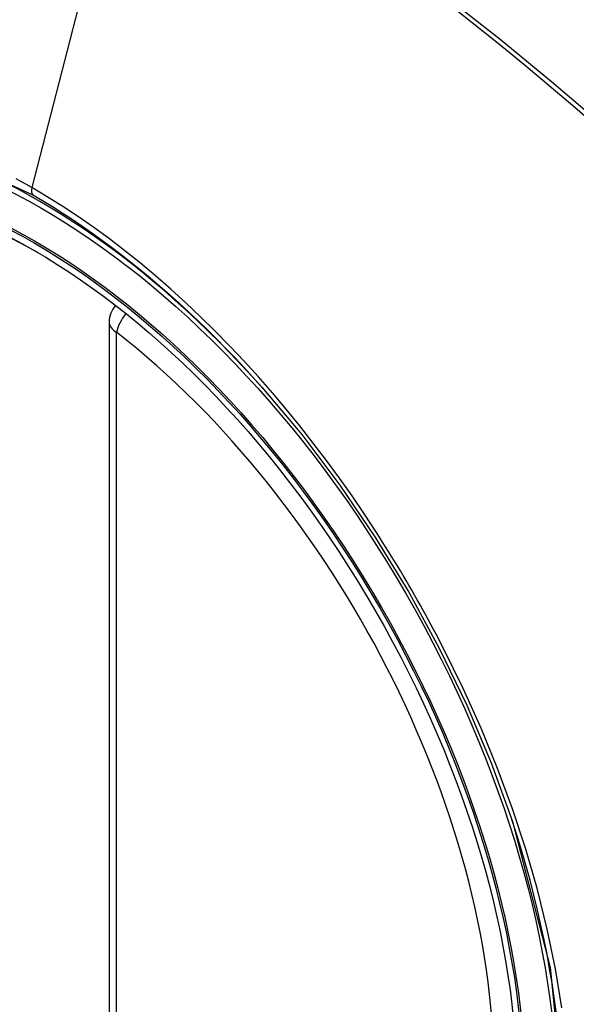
# Model space of a CAD drawing. Header units: inches. Extents: x 25 to 686, y 75 to 315.
# Tile 232 of 256: x 654.402 to 654.663, y 267.83 to 268.291. Entities that reach past the tile are written whole.
import ezdxf

# ---------------------------------------------------------------- set-up
doc = ezdxf.new("R2010")
doc.units = ezdxf.units.IN
doc.header["$MEASUREMENT"] = 0
doc.layers.add('Visible Edges(ANSI)', color=7, linetype='Continuous', lineweight=25)
doc.layers.add('Visible Tangent Edges(ANSI)', color=7, linetype='Continuous', lineweight=25)

msp = doc.modelspace()

# ---------------------------------------------------------------- linework, layer by layer
at = {"layer": 'Visible Edges(ANSI)'}
msp.add_line((654.4442818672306, 268.1492463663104), (654.4442818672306, 267.6645731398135), dxfattribs=at)
at = {"layer": 'Visible Edges(ANSI)', "flags": 128}
msp.add_lwpolyline([(654.5158001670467, 268.118789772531), (654.5345119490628, 268.0965132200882), (654.5523606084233, 268.0728989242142), (654.5691450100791, 268.0482080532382), (654.5846934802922, 268.0227183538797), (654.5989546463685, 267.9965423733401), (654.6118474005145, 267.9698363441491), (654.6233012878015, 267.9427354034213), (654.6332495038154, 267.9153615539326)], dxfattribs=at)
at = {"layer": 'Visible Edges(ANSI)'}
msp.add_arc((654.4560928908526, 268.1492463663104), 0.0118110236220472, 138.7604623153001, 180, dxfattribs=at)
for centre, major_axis, start_param, end_param in [((654.5173383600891, 267.4215121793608), (-0.649606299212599, 1.125151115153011), 5.161526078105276, 5.834048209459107), ((654.4125946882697, 267.9235852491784), (0.1574803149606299, -0.2727639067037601), 2.363976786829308, 7.060801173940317)]:
    msp.add_ellipse(centre, major_axis=major_axis, ratio=0.577350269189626, start_param=start_param, end_param=end_param, dxfattribs=at)
msp.add_ellipse((654.4091148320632, 267.9215761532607), major_axis=(-0.1599409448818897, 0.2770258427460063), ratio=0.5773502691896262, dxfattribs=at)
at = {"layer": 'Visible Tangent Edges(ANSI)'}
for p, q in [((654.4558857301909, 268.3979333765), (654.4079882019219, 268.2122588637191)), ((654.4477412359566, 267.6597513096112), (654.4477412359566, 268.1444245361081))]:
    msp.add_line(p, q, dxfattribs=at)
at = {"layer": 'Visible Tangent Edges(ANSI)', "flags": 128}
for points in [[(654.6023505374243, 268.2990255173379), (654.6144505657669, 268.2895517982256), (654.6265174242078, 268.2799011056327), (654.6385475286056, 268.2700764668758), (654.6505373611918, 268.2600810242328), (654.662483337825, 268.2499179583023), (654.674382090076, 268.2395906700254), (654.6862302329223, 268.2291026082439), (654.6980243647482, 268.2184571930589), (654.709761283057, 268.2076578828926), (654.7214327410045, 268.1967132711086), (654.7329840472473, 268.1856775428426), (654.7445970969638, 268.1743726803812)], [(654.7461788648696, 268.1759755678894), (654.7228892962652, 268.198331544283), (654.6993502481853, 268.220098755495), (654.6755838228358, 268.2412447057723), (654.6516180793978, 268.2617441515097), (654.6274809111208, 268.2815714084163), (654.6032011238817, 268.300702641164)], [(654.2333366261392, 267.8172869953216), (654.1997167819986, 267.8843694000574), (654.1755829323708, 267.9534411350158), (654.162136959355, 268.021030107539), (654.1599885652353, 268.084101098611), (654.1692417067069, 268.1395268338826), (654.1895286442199, 268.1849830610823), (654.2197920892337, 268.2181892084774), (654.2587362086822, 268.2376538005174), (654.3047031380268, 268.2426326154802), (654.3553681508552, 268.232858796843), (654.4084888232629, 268.2088095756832)], [(654.4079882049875, 268.2122588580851), (654.400679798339, 268.2163526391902)], [(654.5696105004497, 268.0506428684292), (654.563944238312, 268.0592656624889), (654.5581378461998, 268.0677825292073), (654.5521992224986, 268.0761830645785), (654.5461361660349, 268.0844567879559), (654.5399565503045, 268.0925933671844), (654.5336682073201, 268.1005823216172), (654.5272790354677, 268.1084132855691), (654.5207968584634, 268.1160758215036), (654.5142289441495, 268.1235605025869), (654.5075754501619, 268.1308696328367), (654.5008387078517, 268.1380015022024), (654.4940224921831, 268.1449517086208), (654.4871307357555, 268.1517159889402), (654.4801671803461, 268.1582899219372), (654.4731357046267, 268.1646691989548), (654.4660401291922, 268.1708494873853), (654.4588842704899, 268.1768264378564), (654.4516756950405, 268.1825921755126), (654.4444306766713, 268.1881325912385), (654.4371588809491, 268.1934417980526), (654.4298695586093, 268.19851441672), (654.4225718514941, 268.2033450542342), (654.4152750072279, 268.2079283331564), (654.4079882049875, 268.2122588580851)], [(654.4084888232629, 268.2088095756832), (654.413089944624, 268.2061037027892), (654.4176967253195, 268.2032957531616), (654.4223068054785, 268.2003870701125), (654.4269178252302, 268.1973789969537), (654.431527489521, 268.1942729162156), (654.4361333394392, 268.1910701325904), (654.4407331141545, 268.1877720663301), (654.4453243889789, 268.1843800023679), (654.4499048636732, 268.1808953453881), (654.4544721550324, 268.1773194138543), (654.4590233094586, 268.1736542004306), (654.4635528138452, 268.1699047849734), (654.4680589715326, 268.1660729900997), (654.4725407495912, 268.162159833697), (654.476997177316, 268.1581664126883), (654.4814272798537, 268.1540937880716), (654.4858300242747, 268.1499430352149), (654.4902044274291, 268.1457152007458), (654.4945495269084, 268.1414113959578), (654.4988642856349, 268.1370326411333), (654.5031477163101, 268.1325800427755), (654.5073988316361, 268.1280546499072), (654.5116166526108, 268.1234575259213), (654.5158001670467, 268.118789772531)], [(654.6011377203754, 267.9960361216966), (654.5999363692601, 267.9983641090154), (654.598725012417, 268.0006880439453), (654.5975036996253, 268.0030078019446), (654.5962724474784, 268.0053233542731), (654.595031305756, 268.0076346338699), (654.5937803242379, 268.009941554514), (654.5925195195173, 268.0122440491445), (654.5912488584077, 268.0145420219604), (654.5899684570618, 268.0168354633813), (654.5886783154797, 268.0191242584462), (654.5873784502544, 268.0214083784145), (654.5860689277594, 268.023687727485), (654.584749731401, 268.0259622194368), (654.5834209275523, 268.0282318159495), (654.5820824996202, 268.0304964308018), (654.580734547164, 268.0327560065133), (654.5793770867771, 268.0350104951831), (654.5780101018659, 268.0372597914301), (654.5766336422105, 268.0395038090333), (654.575247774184, 268.0417425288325), (654.5738524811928, 268.0439758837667), (654.5724478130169, 268.0462037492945), (654.5710338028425, 268.0484261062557), (654.5696105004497, 268.0506428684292)], [(654.6564245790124, 267.8280468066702), (654.6534349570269, 267.8463233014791), (654.6496132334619, 267.8648461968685), (654.6449743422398, 267.8835572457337), (654.6395332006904, 267.9023982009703), (654.6333047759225, 267.9213108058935), (654.6263086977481, 267.9402263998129), (654.6185969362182, 267.9590199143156), (654.6101988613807, 267.9776363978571), (654.6011377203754, 267.9960361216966)], [(654.6332410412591, 267.9153825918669), (654.6509717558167, 267.8468884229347), (654.6575083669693, 267.7817355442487)]]:
    msp.add_lwpolyline(points, dxfattribs=at)
at = {"layer": 'Visible Tangent Edges(ANSI)'}
for centre, major_axis, ratio, start_param, end_param in [((654.4116009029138, 267.9230114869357), (-0.1731810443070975, 0.2999583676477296), 0.5773502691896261, 5.055269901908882, 10.65269335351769), ((654.4112726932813, 268.2128277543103), (-0.0024606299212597, -0.0042619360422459), 0.5773502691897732, 5.161112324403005, 6.141288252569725), ((654.4560928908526, 268.1492463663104), (0.0072436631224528, 0.0093289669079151), 0.4708410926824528, 1.514964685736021, 2.428163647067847), ((654.4560928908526, 268.1492463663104), (-0.0118110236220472, -1e-16), 0.5773502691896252, 0, 0.78539816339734), ((654.4115507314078, 267.922982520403), (0.1505905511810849, -0.2608304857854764), 0.5773502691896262, 5.668550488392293, 8.468616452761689)]:
    msp.add_ellipse(centre, major_axis=major_axis, ratio=ratio, start_param=start_param, end_param=end_param, dxfattribs=at)
for centre, major_axis, ratio in [((654.412192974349, 267.9233533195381), (0.1711078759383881, -0.2963675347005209), 0.5773502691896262), ((654.4092187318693, 267.9216361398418), (-0.1626954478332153, 0.2817967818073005), 0.577350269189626), ((654.4091148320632, 267.9215761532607), (0.1620986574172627, -0.2807631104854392), 0.5773502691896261)]:
    msp.add_ellipse(centre, major_axis=major_axis, ratio=ratio, dxfattribs=at)

doc.saveas('drawing.dxf')
